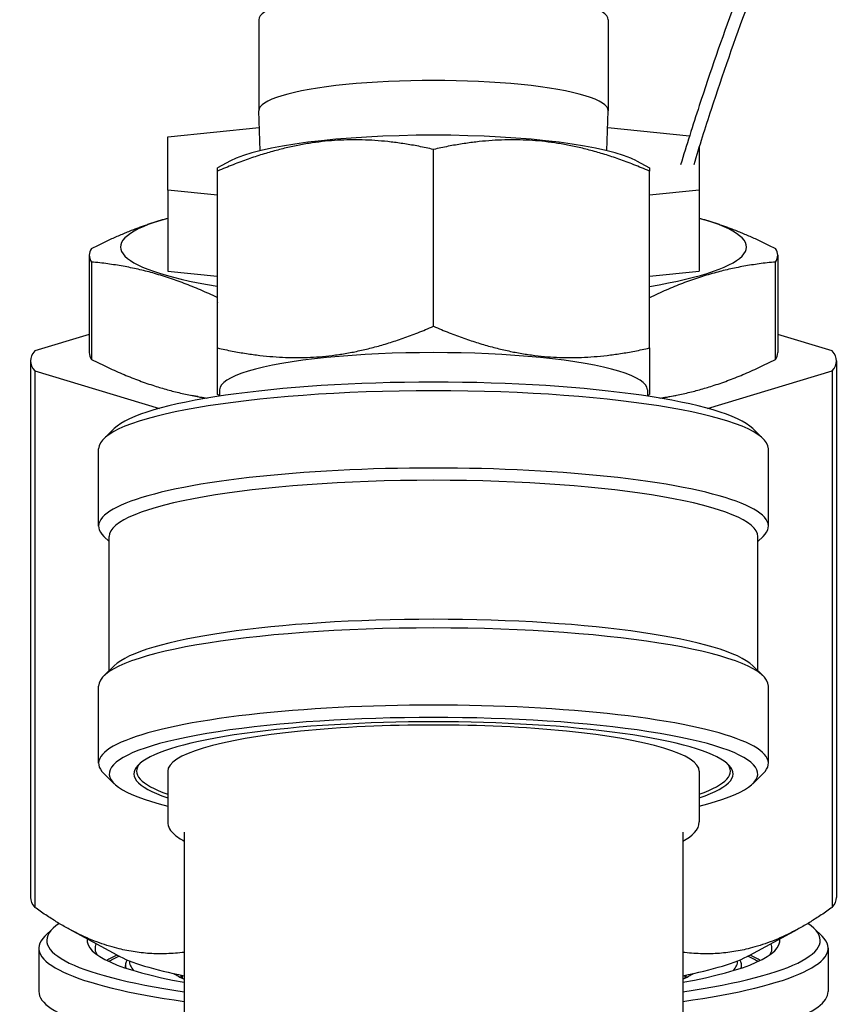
# Model space of a CAD drawing. Header units: inches. Extents: x 36 to 1719, y -84 to 1122.
# Tile 96 of 256: x 634.05 to 637.17, y 309.85 to 313.56. Entities that reach past the tile are written whole.
import ezdxf

# ---------------------------------------------------------------- set-up
doc = ezdxf.new("R2010")
doc.units = ezdxf.units.IN
doc.header["$LTSCALE"] = 48
doc.header["$MEASUREMENT"] = 0
doc.layers.add('Visible (ANSI)', color=7, linetype='Continuous', lineweight=30)

msp = doc.modelspace()

# ---------------------------------------------------------------- linework, layer by layer
at = {"layer": 'Visible (ANSI)'}
for p, q in [((634.95408, 313.55494), (634.95408, 313.21239)), ((636.26908, 313.55494), (636.26908, 313.21239)), ((634.95883, 313.06242), (634.95409, 313.21176)), ((636.26433, 313.06242), (636.26907, 313.21176)), ((634.61158, 313.11462), (634.95608, 313.14916)), ((636.26708, 313.14916), (636.57497, 313.11829)), ((634.61158, 312.91411), (634.61158, 313.11462)), ((635.61158, 312.40163), (635.61158, 313.06713)), ((636.61158, 313.07784), (636.61158, 312.91411)), ((634.84742, 313.02392), (634.79908, 312.99775)), ((636.37574, 313.02392), (636.42408, 312.99775)), ((634.79908, 312.32018), (634.79908, 312.98567)), ((636.42408, 312.32018), (636.42408, 312.98567)), ((634.61158, 312.91411), (634.61158, 312.60882)), ((634.79908, 312.89531), (634.61158, 312.91411)), ((636.61158, 312.91411), (636.42408, 312.89531)), ((636.61158, 312.91411), (636.61158, 312.60882)), ((634.31658, 312.66896), (634.31658, 312.30258)), ((634.79908, 312.65749), (634.79808, 312.65749)), ((634.79808, 312.65749), (634.79808, 312.49589)), ((636.90658, 312.66896), (636.90658, 312.30258)), ((634.32488, 312.64354), (634.32488, 312.27716)), ((636.89828, 312.27716), (636.89828, 312.64354)), ((634.61158, 312.60882), (634.79808, 312.59012)), ((636.42408, 312.59002), (636.61158, 312.60882)), ((634.79908, 312.49589), (634.79808, 312.49589)), ((634.79808, 312.49589), (634.79808, 312.49167)), ((634.79858, 312.49167), (634.79808, 312.49167)), ((634.79808, 312.49167), (634.79808, 312.49042)), ((634.79858, 312.49042), (634.79808, 312.49042)), ((634.79808, 312.49042), (634.79808, 312.48543)), ((634.79908, 312.48543), (634.79808, 312.48543)), ((634.79858, 312.49167), (634.79858, 312.49042)), ((634.31658, 312.37083), (634.11131, 312.30909)), ((637.11185, 312.30909), (636.90658, 312.37083)), ((634.09583, 312.27157), (634.09583, 310.25314)), ((637.12733, 312.27157), (637.12733, 310.25314)), ((634.11131, 312.23406), (634.11131, 310.21563)), ((634.11131, 312.23406), (634.58046, 312.09295)), ((636.6427, 312.09295), (637.11185, 312.23406)), ((637.11185, 312.23406), (637.11185, 310.21563)), ((634.72496, 312.13702), (634.70023, 312.14193)), ((634.80658, 312.14112), (634.79908, 312.14518)), ((634.80658, 312.16299), (634.80658, 312.13891)), ((636.41658, 312.16299), (636.41658, 312.13891)), ((636.41658, 312.14112), (636.42408, 312.14518)), ((636.4982, 312.13702), (636.52293, 312.14193)), ((634.41069, 312.01708), (634.37132, 311.97891)), ((636.81246, 312.01708), (636.85184, 311.97891)), ((634.35158, 311.64981), (634.35158, 311.94033)), ((636.87158, 311.64981), (636.87158, 311.94033)), ((634.39158, 311.59159), (634.37132, 311.61123)), ((634.39158, 311.10631), (634.39158, 311.61042)), ((636.83158, 311.59159), (636.85184, 311.61123)), ((636.83158, 311.10631), (636.83158, 311.61042)), ((634.41069, 311.12484), (634.37132, 311.08667)), ((636.81246, 311.12484), (636.85184, 311.08667)), ((634.35158, 310.75757), (634.35158, 311.04809)), ((636.87158, 310.75757), (636.87158, 311.04809)), ((634.61158, 310.72803), (634.61158, 310.53747)), ((636.61158, 310.72803), (636.61158, 310.53747)), ((634.41069, 310.68083), (634.37132, 310.71899)), ((636.81246, 310.68083), (636.85184, 310.71899)), ((634.67408, 310.49808), (634.67408, 309.80379)), ((636.54908, 310.49808), (636.54908, 309.80379)), ((634.17938, 310.13576), (634.14985, 310.10713)), ((634.4213, 310.03575), (634.24047, 310.13365)), ((636.80186, 310.03575), (636.98269, 310.13365)), ((637.04378, 310.13576), (637.07331, 310.10713)), ((634.12658, 310.06166), (634.12658, 309.89917)), ((637.09658, 310.06166), (637.09658, 309.89917)), ((634.45258, 309.98762), (634.45258, 309.99667)), ((636.77058, 309.98762), (636.77058, 309.99667)), ((634.66658, 309.95996), (634.66658, 309.94929)), ((636.55658, 309.95996), (636.55658, 309.94929))]:
    msp.add_line(p, q, dxfattribs=at)
for centre, major_axis, start_param, end_param in [((635.61158, 313.55494), (0.6575, 0), 0, 3.1415927), ((635.61158, 313.21239), (0.6575, 0), 6.2776751, 9.4302882), ((635.61158, 312.98136), (-0.8025, 0), 3.4519588, 5.9728192), ((635.61158, 312.69996), (-1.1775, 0), 5.7269652, 7.0912892), ((635.61158, 312.69996), (1.1775, 0), 5.4739074, 6.8394054), ((635.61158, 312.66896), (-1.295, 0), 6.1699186, 6.396452), ((635.61158, 312.66896), (1.295, 0), 6.1699186, 6.396452), ((635.61158, 312.27157), (-1.51575, 0), 6.1401736, 6.426197), ((635.61158, 312.30258), (-1.295, 0), 0, 0.1132667), ((635.61158, 312.16299), (0.805, 0), 0, 3.1415927), ((635.61158, 312.30258), (1.295, 0), 6.1699186, 6.2831853), ((635.61158, 312.27157), (1.51575, 0), 6.1401736, 6.426197), ((635.61158, 311.97972), (1.22, 0), 0.1772537, 2.9643389), ((635.61158, 311.94033), (-1.26, 0), 3.1415927, 6.2831853), ((635.61158, 312.27157), (-1.1775, 0), 0.718241, 0.7586355), ((635.61158, 312.27157), (-1.1775, 0), 2.3829572, 2.4233516), ((635.61158, 311.64981), (-1.26, 0), 2.9643389, 6.460439), ((635.61158, 311.61042), (-1.22, 0), 3.1415927, 6.2831853), ((635.61158, 311.08748), (-1.22, 0), 3.3188464, 6.1059316), ((635.61158, 311.04809), (-1.26, 0), 3.1415927, 6.2831853), ((635.61158, 310.75757), (1.26, 0), 6.1059316, 9.6020317), ((635.61158, 310.71818), (-1.22, 0), 2.5316347, 6.8931432), ((635.61158, 310.71818), (1.127, 0), 5.8038712, 9.9040921), ((635.61158, 310.72803), (1, 0), 0, 3.1415927), ((635.61158, 310.72803), (-1.117, 0), 6.130867, 6.7449781), ((635.61158, 310.72803), (1.117, 0), 5.8213925, 6.4355037), ((635.61158, 310.25314), (-1.51575, 0), 0, 0.1430117), ((635.61158, 310.25314), (1.51575, 0), 6.1401736, 6.2831853), ((635.61158, 310.09121), (-1.455, 0), 6.0288922, 7.1538349), ((635.61158, 310.09121), (1.455, 0), 5.4125357, 6.5374784), ((635.61158, 310.06166), (-1.485, 0), 6.1059316, 7.1707364), ((635.61158, 310.09121), (-1.3035, 0), 6.2583382, 7.0513062), ((635.61158, 310.06166), (1.485, 0), 5.3956342, 6.460439), ((635.61158, 310.09121), (1.3035, 0), 5.5150644, 6.3080324), ((635.61158, 310.06166), (-1.2735, 0), 6.2058592, 6.3950226), ((635.61158, 310.06166), (1.2735, 0), 6.171348, 6.3605114), ((635.61158, 309.95826), (-1.2735, 0), 5.9221916, 6.0191764), ((635.61158, 309.95235), (-1.2675, 0), 5.9146882, 6.0100155), ((635.61158, 310.10204), (-1.25, 0), 0.3103661, 0.7227342), ((635.61158, 310.10204), (1.25, 0), 5.5604511, 5.9728192), ((635.61158, 309.95235), (1.2675, 0), 0.2731698, 0.3684971), ((635.61158, 309.95826), (1.2735, 0), 0.2640089, 0.3609937), ((635.61158, 309.99667), (-1.159, 0), 6.1770445, 6.3302805), ((635.61158, 310.01144), (-1.144, 0), 6.2677151, 6.4546656), ((635.61158, 310.01144), (1.144, 0), 6.111705, 6.2986555), ((635.61158, 309.99667), (1.159, 0), 6.2360902, 6.3893261), ((635.61158, 310.01144), (-1.0105, 0), 0.2581104, 0.3824354), ((635.61158, 309.95235), (-0.9505, 0), 6.2318704, 6.2860787), ((635.61158, 310.01144), (1.0105, 0), 5.9007499, 6.0250749), ((635.61158, 309.95235), (0.9505, 0), 6.2802919, 6.3345002), ((635.61158, 309.89917), (-1.485, 0), 0, 0.9998791), ((635.61158, 309.89917), (1.485, 0), 5.3709582, 6.2831853)]:
    msp.add_ellipse(centre, major_axis=major_axis, ratio=0.1736482, start_param=start_param, end_param=end_param, dxfattribs=at)
for points, knots in [([(636.74257, 313.60942), (636.69615, 313.4835), (636.65232, 313.3574), (636.58695, 313.1572), (636.56358, 313.08276), (636.54126, 313.00864)], [0.12062607, 0.12062607, 0.12062607, 0.12062607, 0.22473655, 0.22473655, 0.28659595, 0.28659595, 0.28659595, 0.28659595]), ([(636.79268, 313.60942), (636.74423, 313.47864), (636.69858, 313.34765), (636.6333, 313.14774), (636.61148, 313.0784), (636.59057, 313.00935)], [6.39931142, 6.39931142, 6.39931142, 6.39931142, 6.50792186, 6.50792186, 6.56579286, 6.56579286, 6.56579286, 6.56579286]), ([(634.61158, 310.53747), (634.61158, 310.51883), (634.62215, 310.50241), (634.64714, 310.48056), (634.65943, 310.47269), (634.67408, 310.46517)], [1.57079633, 1.57079633, 1.57079633, 1.57079633, 1.7667788, 1.7667788, 1.89686282, 1.89686282, 1.89686282, 1.89686282])]:
    msp.add_open_spline(points, degree=3, knots=knots, dxfattribs=at)
for points, weights in [([(635.61158, 313.06713), (635.20533, 313.15976), (634.79908, 312.98567)], [1, 1.15470053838, 1]), ([(636.42408, 312.98567), (636.01783, 313.15976), (635.61158, 313.06713)], [1, 1.15470053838, 1]), ([(634.79908, 312.98567), (634.79908, 312.99775), (634.79908, 312.99775)], [1, 1.03218967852, 1.05098347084]), ([(636.42408, 312.99775), (636.42408, 312.99775), (636.42408, 312.98567)], [1.05098347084, 1.03218967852, 1]), ([(634.32488, 312.69437), (634.47435, 312.7708), (634.61158, 312.80861)], [1, 1.0504631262, 1.04466576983]), ([(636.61158, 312.80861), (636.7488, 312.7708), (636.89828, 312.69437)], [1.04466576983, 1.0504631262, 1]), ([(634.79808, 312.50969), (634.56445, 312.62192), (634.32488, 312.64354)], [1.01310370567, 1.08341598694, 1]), ([(636.89828, 312.64354), (636.65827, 312.62188), (636.42408, 312.50921)], [1, 1.08358285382, 1.01282178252]), ([(634.79908, 312.32018), (635.20533, 312.22755), (635.61158, 312.40163)], [1, 1.15470053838, 1]), ([(635.61158, 312.40163), (636.01783, 312.22755), (636.42408, 312.32018)], [1, 1.15470053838, 1]), ([(634.79908, 312.14518), (634.79908, 312.14518), (634.79908, 312.32018)], [1.05098347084, 1.12251085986, 1]), ([(636.42408, 312.32018), (636.42408, 312.14518), (636.42408, 312.14518)], [1, 1.12251085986, 1.05098347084]), ([(634.32488, 312.27716), (634.54739, 312.16339), (634.76032, 312.13148)], [1, 1.07701871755, 1.02298420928]), ([(636.46284, 312.13148), (636.67577, 312.16339), (636.89828, 312.27716)], [1.02298420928, 1.07701871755, 1]), ([(634.67408, 310.04625), (634.39271, 310.01212), (634.11131, 310.21563)], [2.21462982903, 2.38506305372, 2.21447559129]), ([(637.11185, 310.21563), (636.83045, 310.01212), (636.54908, 310.04625)], [2.21447559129, 2.38506305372, 2.21462982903])]:
    msp.add_rational_spline(points, weights, degree=2, dxfattribs=at)
msp.add_open_spline([(636.54908, 310.46517), (636.58579, 310.48402), (636.61158, 310.50646), (636.61158, 310.53747)], degree=3, dxfattribs=at)

doc.saveas('drawing.dxf')
